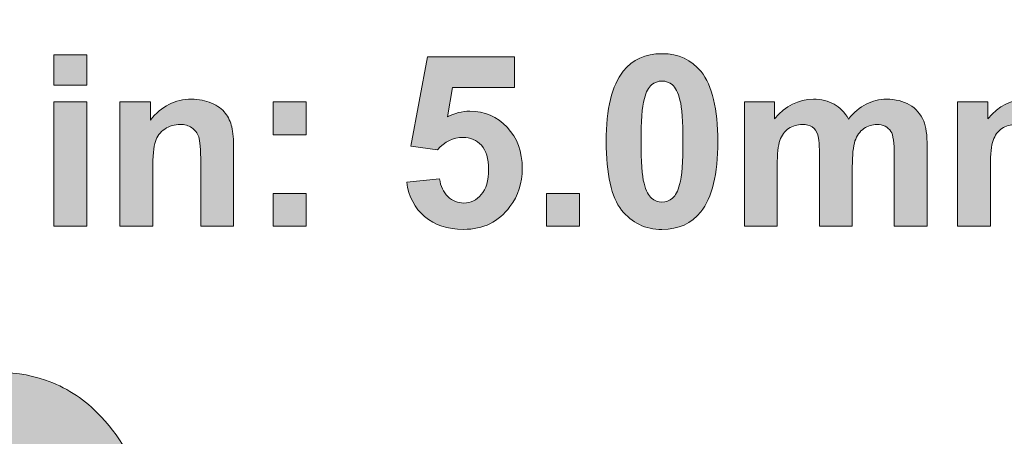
# Model space of a CAD drawing. Header units: millimetres. Extents: x 4 to 594, y -297 to -6.
# Tile 100 of 134: x 476.51 to 493.89, y -205.47 to -198.11. Entities that reach past the tile are written whole.
import ezdxf

# ---------------------------------------------------------------- set-up
doc = ezdxf.new("R2010")
doc.units = ezdxf.units.MM
doc.header["$MEASUREMENT"] = 0
doc.layers.add('Layer 1', color=7, linetype='Continuous', lineweight=0)

# ---------------------------------------------------------------- blocks, each defined once
blk = doc.blocks.new('Block_7')
at = {"layer": 'Layer 1', "true_color": 0x0d0a10, "transparency": 33554687}
h = blk.add_hatch(color=188, dxfattribs=at)
edge = h.paths.add_edge_path()
edge.add_spline(control_points=[(470.81, -208.4), (470.852, -208.38), (472.008, -208.176), (472.093, -208.16), (472.512, -208.078), (472.97, -208.008), (473.389, -207.922), (473.389, -207.922), (474.684, -207.685), (474.684, -207.685), (474.936, -207.641), (475.288, -207.52), (475.48, -207.91), (475.585, -208.125), (475.561, -208.377), (475.471, -208.59), (475.435, -208.678), (475.402, -208.73), (475.351, -208.804), (475.328, -208.838), (475.319, -208.84), (475.296, -208.868), (475.223, -208.955), (475.148, -209.008), (475.044, -209.059), (474.933, -209.114), (474.82, -209.125), (474.666, -209.135), (474.666, -209.135), (473.038, -209.3), (473.038, -209.3), (472.846, -209.324), (472.392, -209.355), (472.228, -209.386), (471.552, -209.511), (471.156, -210.332), (471.156, -211.014), (471.156, -211.282), (471.211, -211.496), (471.281, -211.698), (471.347, -211.888), (471.475, -212.059), (471.577, -212.213), (471.577, -212.213), (472.378, -213.431), (472.378, -213.431), (472.435, -213.516), (472.484, -213.592), (472.54, -213.679), (472.54, -213.679), (474.067, -215.997), (474.067, -215.997), (474.112, -216.066), (474.105, -216.056), (474.191, -216.079), (474.401, -216.136), (474.607, -216.197), (474.821, -216.259), (474.821, -216.259), (477.813, -217.111), (477.813, -217.111), (477.862, -217.123), (477.934, -217.141), (477.971, -217.159), (477.958, -217.112), (477.775, -216.888), (477.734, -216.833), (477.734, -216.833), (476.28, -214.908), (476.28, -214.908), (476.195, -214.794), (476.118, -214.696), (476.033, -214.582), (476.033, -214.582), (474.578, -212.657), (474.578, -212.657), (474.496, -212.548), (474.419, -212.449), (474.336, -212.338), (474.293, -212.28), (474.258, -212.234), (474.215, -212.177), (474.187, -212.139), (474.104, -212.045), (474.093, -212.007), (474.356, -212.007), (474.597, -212.04), (474.882, -212.04), (475.349, -212.04), (475.869, -211.876), (476.21, -211.705), (476.47, -211.575), (476.78, -211.393), (477.001, -211.2), (477.034, -211.171), (477.065, -211.143), (477.1, -211.116), (477.1, -211.116), (477.293, -210.941), (477.293, -210.941), (477.607, -210.627), (477.79, -210.398), (478.033, -210.018), (478.103, -209.909), (478.254, -209.639), (478.296, -209.536), (478.376, -209.339), (478.419, -209.274), (478.512, -209.017), (478.8, -208.219), (478.89, -207.319), (478.679, -206.471), (478.539, -205.908), (478.276, -205.45), (477.871, -205.044), (477.613, -204.787), (477.316, -204.594), (476.962, -204.473), (476.366, -204.27), (475.701, -204.3), (475.086, -204.522), (475.086, -204.522), (474.533, -204.714), (474.533, -204.714), (474.354, -204.786), (474.168, -204.833), (473.989, -204.904), (473.772, -204.99), (473.411, -205.098), (473.163, -205.191), (473.081, -205.222), (472.661, -205.348), (472.629, -205.391), (472.629, -205.391), (472.56, -205.506), (472.56, -205.506), (472.4, -205.747), (472.085, -206.28), (471.926, -206.546), (471.74, -206.858), (471.553, -207.154), (471.366, -207.465), (471.366, -207.465), (470.876, -208.271), (470.876, -208.271), (470.853, -208.31), (470.814, -208.352), (470.81, -208.4)], knot_values=[0, 0, 0, 0, 1, 1, 1, 2, 2, 2, 3, 3, 3, 4, 4, 4, 5, 5, 5, 6, 6, 6, 7, 7, 7, 8, 8, 8, 9, 9, 9, 10, 10, 10, 11, 11, 11, 12, 12, 12, 13, 13, 13, 14, 14, 14, 15, 15, 15, 16, 16, 16, 17, 17, 17, 18, 18, 18, 19, 19, 19, 20, 20, 20, 21, 21, 21, 22, 22, 22, 23, 23, 23, 24, 24, 24, 25, 25, 25, 26, 26, 26, 27, 27, 27, 28, 28, 28, 29, 29, 29, 30, 30, 30, 31, 31, 31, 32, 32, 32, 33, 33, 33, 34, 34, 34, 35, 35, 35, 36, 36, 36, 37, 37, 37, 38, 38, 38, 39, 39, 39, 40, 40, 40, 41, 41, 41, 42, 42, 42, 43, 43, 43, 44, 44, 44, 45, 45, 45, 46, 46, 46, 47, 47, 47, 48, 48, 48, 49, 49, 49, 49], degree=3, periodic=0)
at = {"layer": 'Layer 1'}
blk.add_open_spline([(470.81, -208.4), (470.852, -208.38), (472.008, -208.176), (472.093, -208.16), (472.512, -208.078), (472.97, -208.008), (473.389, -207.922), (473.389, -207.922), (474.684, -207.685), (474.684, -207.685), (474.936, -207.641), (475.288, -207.52), (475.48, -207.91), (475.585, -208.125), (475.561, -208.377), (475.471, -208.59), (475.435, -208.678), (475.402, -208.73), (475.351, -208.804), (475.328, -208.838), (475.319, -208.84), (475.296, -208.868), (475.223, -208.955), (475.148, -209.008), (475.044, -209.059), (474.933, -209.114), (474.82, -209.125), (474.666, -209.135), (474.666, -209.135), (473.038, -209.3), (473.038, -209.3), (472.846, -209.324), (472.392, -209.355), (472.228, -209.386), (471.552, -209.511), (471.156, -210.332), (471.156, -211.014), (471.156, -211.282), (471.211, -211.496), (471.281, -211.698), (471.347, -211.888), (471.475, -212.059), (471.577, -212.213), (471.577, -212.213), (472.378, -213.431), (472.378, -213.431), (472.435, -213.516), (472.484, -213.592), (472.54, -213.679), (472.54, -213.679), (474.067, -215.997), (474.067, -215.997), (474.112, -216.066), (474.105, -216.056), (474.191, -216.079), (474.401, -216.136), (474.607, -216.197), (474.821, -216.259), (474.821, -216.259), (477.813, -217.111), (477.813, -217.111), (477.862, -217.123), (477.934, -217.141), (477.971, -217.159), (477.958, -217.112), (477.775, -216.888), (477.734, -216.833), (477.734, -216.833), (476.28, -214.908), (476.28, -214.908), (476.195, -214.794), (476.118, -214.696), (476.033, -214.582), (476.033, -214.582), (474.578, -212.657), (474.578, -212.657), (474.496, -212.548), (474.419, -212.449), (474.336, -212.338), (474.293, -212.28), (474.258, -212.234), (474.215, -212.177), (474.187, -212.139), (474.104, -212.045), (474.093, -212.007), (474.356, -212.007), (474.597, -212.04), (474.882, -212.04), (475.349, -212.04), (475.869, -211.876), (476.21, -211.705), (476.47, -211.575), (476.78, -211.393), (477.001, -211.2), (477.034, -211.171), (477.065, -211.143), (477.1, -211.116), (477.1, -211.116), (477.293, -210.941), (477.293, -210.941), (477.607, -210.627), (477.79, -210.398), (478.033, -210.018), (478.103, -209.909), (478.254, -209.639), (478.296, -209.536), (478.376, -209.339), (478.419, -209.274), (478.512, -209.017), (478.8, -208.219), (478.89, -207.319), (478.679, -206.471), (478.539, -205.908), (478.276, -205.45), (477.871, -205.044), (477.613, -204.787), (477.316, -204.594), (476.962, -204.473), (476.366, -204.27), (475.701, -204.3), (475.086, -204.522), (475.086, -204.522), (474.533, -204.714), (474.533, -204.714), (474.354, -204.786), (474.168, -204.833), (473.989, -204.904), (473.772, -204.99), (473.411, -205.098), (473.163, -205.191), (473.081, -205.222), (472.661, -205.348), (472.629, -205.391), (472.629, -205.391), (472.56, -205.506), (472.56, -205.506), (472.4, -205.747), (472.085, -206.28), (471.926, -206.546), (471.74, -206.858), (471.553, -207.154), (471.366, -207.465), (471.366, -207.465), (470.876, -208.271), (470.876, -208.271), (470.853, -208.31), (470.814, -208.352), (470.81, -208.4)], degree=3, knots=[0, 0, 0, 0, 1, 1, 1, 2, 2, 2, 3, 3, 3, 4, 4, 4, 5, 5, 5, 6, 6, 6, 7, 7, 7, 8, 8, 8, 9, 9, 9, 10, 10, 10, 11, 11, 11, 12, 12, 12, 13, 13, 13, 14, 14, 14, 15, 15, 15, 16, 16, 16, 17, 17, 17, 18, 18, 18, 19, 19, 19, 20, 20, 20, 21, 21, 21, 22, 22, 22, 23, 23, 23, 24, 24, 24, 25, 25, 25, 26, 26, 26, 27, 27, 27, 28, 28, 28, 29, 29, 29, 30, 30, 30, 31, 31, 31, 32, 32, 32, 33, 33, 33, 34, 34, 34, 35, 35, 35, 36, 36, 36, 37, 37, 37, 38, 38, 38, 39, 39, 39, 40, 40, 40, 41, 41, 41, 42, 42, 42, 43, 43, 43, 44, 44, 44, 45, 45, 45, 46, 46, 46, 47, 47, 47, 48, 48, 48, 49, 49, 49, 49], dxfattribs=at)
blk = doc.blocks.new('Block_6')
at = {"layer": 'Layer 1'}
blk.add_blockref('Block_7', (0, 0), dxfattribs=at)
blk = doc.blocks.new('Block_5')
at = {"layer": 'Layer 1', "true_color": 0x2c2a29, "transparency": 33554687}
h = blk.add_hatch(color=250, dxfattribs=at)
edge = h.paths.add_edge_path()
edge.add_spline(control_points=[(477.11, -201.757), (477.11, -201.757), (477.11, -199.56), (477.11, -199.56), (477.11, -199.56), (477.69, -199.56), (477.69, -199.56), (477.69, -199.56), (477.69, -201.757), (477.69, -201.757), (477.69, -201.757), (477.11, -201.757), (477.11, -201.757)], knot_values=[0, 0, 0, 0, 1, 1, 1, 2, 2, 2, 3, 3, 3, 4, 4, 4, 4], degree=3, periodic=0)
edge = h.paths.add_edge_path()
edge.add_spline(control_points=[(477.11, -199.264), (477.11, -199.264), (477.11, -198.726), (477.11, -198.726), (477.11, -198.726), (477.69, -198.726), (477.69, -198.726), (477.69, -198.726), (477.69, -199.264), (477.69, -199.264), (477.69, -199.264), (477.11, -199.264), (477.11, -199.264), (477.11, -199.264), (477.11, -199.264), (477.11, -199.264)], knot_values=[0, 0, 0, 0, 1, 1, 1, 2, 2, 2, 3, 3, 3, 4, 4, 4, 5, 5, 5, 5], degree=3, periodic=0)
h = blk.add_hatch(color=250, dxfattribs=at)
edge = h.paths.add_edge_path()
edge.add_spline(control_points=[(483.339, -200.979), (483.339, -200.979), (483.919, -200.919), (483.919, -200.919), (483.936, -201.05), (483.985, -201.155), (484.066, -201.231), (484.148, -201.308), (484.241, -201.346), (484.348, -201.346), (484.469, -201.346), (484.572, -201.297), (484.656, -201.198), (484.74, -201.098), (484.783, -200.948), (484.783, -200.749), (484.783, -200.561), (484.741, -200.421), (484.657, -200.327), (484.574, -200.233), (484.465, -200.186), (484.331, -200.186), (484.164, -200.186), (484.014, -200.26), (483.881, -200.407), (483.881, -200.407), (483.411, -200.339), (483.411, -200.339), (483.411, -200.339), (483.707, -198.764), (483.707, -198.764), (483.707, -198.764), (485.244, -198.764), (485.244, -198.764), (485.244, -198.764), (485.244, -199.306), (485.244, -199.306), (485.244, -199.306), (484.148, -199.306), (484.148, -199.306), (484.148, -199.306), (484.057, -199.822), (484.057, -199.822), (484.186, -199.758), (484.318, -199.725), (484.454, -199.725), (484.712, -199.725), (484.931, -199.819), (485.11, -200.007), (485.29, -200.195), (485.379, -200.439), (485.379, -200.74), (485.379, -200.99), (485.307, -201.213), (485.162, -201.41), (484.965, -201.678), (484.691, -201.812), (484.341, -201.812), (484.061, -201.812), (483.832, -201.737), (483.656, -201.586), (483.479, -201.435), (483.374, -201.234), (483.339, -200.979)], knot_values=[0, 0, 0, 0, 1, 1, 1, 2, 2, 2, 3, 3, 3, 4, 4, 4, 5, 5, 5, 6, 6, 6, 7, 7, 7, 8, 8, 8, 9, 9, 9, 10, 10, 10, 11, 11, 11, 12, 12, 12, 13, 13, 13, 14, 14, 14, 15, 15, 15, 16, 16, 16, 17, 17, 17, 18, 18, 18, 19, 19, 19, 20, 20, 20, 21, 21, 21, 21], degree=3, periodic=0)
h = blk.add_hatch(color=250, dxfattribs=at)
edge = h.paths.add_edge_path()
edge.add_spline(control_points=[(487.845, -199.192), (487.776, -199.192), (487.714, -199.214), (487.661, -199.259), (487.606, -199.304), (487.564, -199.384), (487.534, -199.501), (487.495, -199.651), (487.475, -199.905), (487.475, -200.261), (487.475, -200.618), (487.493, -200.863), (487.528, -200.996), (487.563, -201.13), (487.608, -201.219), (487.661, -201.263), (487.715, -201.308), (487.776, -201.329), (487.845, -201.329), (487.915, -201.329), (487.977, -201.307), (488.031, -201.262), (488.085, -201.217), (488.127, -201.137), (488.157, -201.02), (488.196, -200.872), (488.216, -200.618), (488.216, -200.261), (488.216, -199.905), (488.198, -199.66), (488.163, -199.527), (488.128, -199.393), (488.083, -199.304), (488.03, -199.259), (487.976, -199.214), (487.915, -199.192), (487.845, -199.192)], knot_values=[0, 0, 0, 0, 1, 1, 1, 2, 2, 2, 3, 3, 3, 4, 4, 4, 5, 5, 5, 6, 6, 6, 7, 7, 7, 8, 8, 8, 9, 9, 9, 10, 10, 10, 11, 11, 11, 12, 12, 12, 12], degree=3, periodic=0)
edge = h.paths.add_edge_path()
edge.add_spline(control_points=[(487.845, -198.709), (488.139, -198.709), (488.368, -198.814), (488.534, -199.024), (488.731, -199.273), (488.83, -199.686), (488.83, -200.261), (488.83, -200.836), (488.73, -201.25), (488.532, -201.501), (488.367, -201.708), (488.139, -201.812), (487.845, -201.812), (487.55, -201.812), (487.313, -201.698), (487.132, -201.471), (486.951, -201.244), (486.861, -200.838), (486.861, -200.256), (486.861, -199.683), (486.961, -199.271), (487.159, -199.02), (487.323, -198.813), (487.552, -198.709), (487.845, -198.709), (487.845, -198.709), (487.845, -198.709), (487.845, -198.709)], knot_values=[0, 0, 0, 0, 1, 1, 1, 2, 2, 2, 3, 3, 3, 4, 4, 4, 5, 5, 5, 6, 6, 6, 7, 7, 7, 8, 8, 8, 9, 9, 9, 9], degree=3, periodic=0)
h = blk.add_hatch(color=250, dxfattribs=at)
edge = h.paths.add_edge_path()
edge.add_spline(control_points=[(480.284, -201.757), (480.284, -201.757), (479.704, -201.757), (479.704, -201.757), (479.704, -201.757), (479.704, -200.637), (479.704, -200.637), (479.704, -200.4), (479.691, -200.247), (479.667, -200.178), (479.641, -200.108), (479.601, -200.055), (479.545, -200.016), (479.488, -199.977), (479.42, -199.958), (479.341, -199.958), (479.24, -199.958), (479.149, -199.985), (479.068, -200.04), (478.987, -200.095), (478.932, -200.169), (478.902, -200.259), (478.872, -200.35), (478.857, -200.518), (478.857, -200.764), (478.857, -200.764), (478.857, -201.757), (478.857, -201.757), (478.857, -201.757), (478.277, -201.757), (478.277, -201.757), (478.277, -201.757), (478.277, -199.56), (478.277, -199.56), (478.277, -199.56), (478.815, -199.56), (478.815, -199.56), (478.815, -199.56), (478.815, -199.882), (478.815, -199.882), (479.008, -199.636), (479.25, -199.513), (479.542, -199.513), (479.671, -199.513), (479.789, -199.537), (479.895, -199.583), (480.002, -199.629), (480.083, -199.688), (480.137, -199.759), (480.192, -199.831), (480.23, -199.912), (480.252, -200.003), (480.273, -200.094), (480.284, -200.224), (480.284, -200.393), (480.284, -200.393), (480.284, -201.757), (480.284, -201.757)], knot_values=[0, 0, 0, 0, 1, 1, 1, 2, 2, 2, 3, 3, 3, 4, 4, 4, 5, 5, 5, 6, 6, 6, 7, 7, 7, 8, 8, 8, 9, 9, 9, 10, 10, 10, 11, 11, 11, 12, 12, 12, 13, 13, 13, 14, 14, 14, 15, 15, 15, 16, 16, 16, 17, 17, 17, 18, 18, 18, 19, 19, 19, 19], degree=3, periodic=0)
h = blk.add_hatch(color=250, dxfattribs=at)
edge = h.paths.add_edge_path()
edge.add_spline(control_points=[(489.3, -199.56), (489.3, -199.56), (489.834, -199.56), (489.834, -199.56), (489.834, -199.56), (489.834, -199.86), (489.834, -199.86), (490.025, -199.629), (490.253, -199.513), (490.517, -199.513), (490.658, -199.513), (490.78, -199.542), (490.883, -199.6), (490.986, -199.658), (491.071, -199.746), (491.137, -199.863), (491.233, -199.746), (491.338, -199.658), (491.449, -199.6), (491.561, -199.542), (491.68, -199.513), (491.807, -199.513), (491.968, -199.513), (492.104, -199.546), (492.216, -199.611), (492.328, -199.677), (492.411, -199.773), (492.466, -199.9), (492.506, -199.993), (492.526, -200.145), (492.526, -200.354), (492.526, -200.354), (492.526, -201.757), (492.526, -201.757), (492.526, -201.757), (491.946, -201.757), (491.946, -201.757), (491.946, -201.757), (491.946, -200.503), (491.946, -200.503), (491.946, -200.285), (491.926, -200.145), (491.886, -200.082), (491.832, -200), (491.749, -199.958), (491.638, -199.958), (491.557, -199.958), (491.48, -199.983), (491.408, -200.032), (491.336, -200.082), (491.284, -200.155), (491.252, -200.25), (491.221, -200.346), (491.205, -200.497), (491.205, -200.704), (491.205, -200.704), (491.205, -201.757), (491.205, -201.757), (491.205, -201.757), (490.625, -201.757), (490.625, -201.757), (490.625, -201.757), (490.625, -200.555), (490.625, -200.555), (490.625, -200.342), (490.615, -200.203), (490.594, -200.142), (490.574, -200.08), (490.542, -200.033), (490.498, -200.003), (490.455, -199.973), (490.396, -199.958), (490.322, -199.958), (490.232, -199.958), (490.152, -199.982), (490.081, -200.03), (490.009, -200.079), (489.958, -200.148), (489.927, -200.239), (489.896, -200.33), (489.88, -200.481), (489.88, -200.691), (489.88, -200.691), (489.88, -201.757), (489.88, -201.757), (489.88, -201.757), (489.3, -201.757), (489.3, -201.757), (489.3, -201.757), (489.3, -199.56), (489.3, -199.56)], knot_values=[0, 0, 0, 0, 1, 1, 1, 2, 2, 2, 3, 3, 3, 4, 4, 4, 5, 5, 5, 6, 6, 6, 7, 7, 7, 8, 8, 8, 9, 9, 9, 10, 10, 10, 11, 11, 11, 12, 12, 12, 13, 13, 13, 14, 14, 14, 15, 15, 15, 16, 16, 16, 17, 17, 17, 18, 18, 18, 19, 19, 19, 20, 20, 20, 21, 21, 21, 22, 22, 22, 23, 23, 23, 24, 24, 24, 25, 25, 25, 26, 26, 26, 27, 27, 27, 28, 28, 28, 29, 29, 29, 30, 30, 30, 30], degree=3, periodic=0)
h = blk.add_hatch(color=250, dxfattribs=at)
edge = h.paths.add_edge_path()
edge.add_spline(control_points=[(493.064, -199.56), (493.064, -199.56), (493.598, -199.56), (493.598, -199.56), (493.598, -199.56), (493.598, -199.86), (493.598, -199.86), (493.789, -199.629), (494.017, -199.513), (494.281, -199.513), (494.422, -199.513), (494.544, -199.542), (494.647, -199.6), (494.751, -199.658), (494.835, -199.746), (494.901, -199.863), (494.998, -199.746), (495.102, -199.658), (495.213, -199.6), (495.325, -199.542), (495.444, -199.513), (495.571, -199.513), (495.732, -199.513), (495.868, -199.546), (495.98, -199.611), (496.092, -199.677), (496.175, -199.773), (496.23, -199.9), (496.27, -199.993), (496.29, -200.145), (496.29, -200.354), (496.29, -200.354), (496.29, -201.757), (496.29, -201.757), (496.29, -201.757), (495.71, -201.757), (495.71, -201.757), (495.71, -201.757), (495.71, -200.503), (495.71, -200.503), (495.71, -200.285), (495.69, -200.145), (495.65, -200.082), (495.597, -200), (495.513, -199.958), (495.402, -199.958), (495.321, -199.958), (495.244, -199.983), (495.172, -200.032), (495.101, -200.082), (495.048, -200.155), (495.017, -200.25), (494.985, -200.346), (494.969, -200.497), (494.969, -200.704), (494.969, -200.704), (494.969, -201.757), (494.969, -201.757), (494.969, -201.757), (494.389, -201.757), (494.389, -201.757), (494.389, -201.757), (494.389, -200.555), (494.389, -200.555), (494.389, -200.342), (494.379, -200.203), (494.358, -200.142), (494.338, -200.08), (494.306, -200.033), (494.262, -200.003), (494.219, -199.973), (494.16, -199.958), (494.086, -199.958), (493.996, -199.958), (493.916, -199.982), (493.845, -200.03), (493.773, -200.079), (493.722, -200.148), (493.691, -200.239), (493.66, -200.33), (493.644, -200.481), (493.644, -200.691), (493.644, -200.691), (493.644, -201.757), (493.644, -201.757), (493.644, -201.757), (493.064, -201.757), (493.064, -201.757), (493.064, -201.757), (493.064, -199.56), (493.064, -199.56)], knot_values=[0, 0, 0, 0, 1, 1, 1, 2, 2, 2, 3, 3, 3, 4, 4, 4, 5, 5, 5, 6, 6, 6, 7, 7, 7, 8, 8, 8, 9, 9, 9, 10, 10, 10, 11, 11, 11, 12, 12, 12, 13, 13, 13, 14, 14, 14, 15, 15, 15, 16, 16, 16, 17, 17, 17, 18, 18, 18, 19, 19, 19, 20, 20, 20, 21, 21, 21, 22, 22, 22, 23, 23, 23, 24, 24, 24, 25, 25, 25, 26, 26, 26, 27, 27, 27, 28, 28, 28, 29, 29, 29, 30, 30, 30, 30], degree=3, periodic=0)
h = blk.add_hatch(color=250, dxfattribs=at)
edge = h.paths.add_edge_path()
edge.add_spline(control_points=[(480.982, -201.757), (480.982, -201.757), (480.982, -201.177), (480.982, -201.177), (480.982, -201.177), (481.562, -201.177), (481.562, -201.177), (481.562, -201.177), (481.562, -201.757), (481.562, -201.757), (481.562, -201.757), (480.982, -201.757), (480.982, -201.757)], knot_values=[0, 0, 0, 0, 1, 1, 1, 2, 2, 2, 3, 3, 3, 4, 4, 4, 4], degree=3, periodic=0)
edge = h.paths.add_edge_path()
edge.add_spline(control_points=[(480.982, -200.14), (480.982, -200.14), (480.982, -199.56), (480.982, -199.56), (480.982, -199.56), (481.562, -199.56), (481.562, -199.56), (481.562, -199.56), (481.562, -200.14), (481.562, -200.14), (481.562, -200.14), (480.982, -200.14), (480.982, -200.14), (480.982, -200.14), (480.982, -200.14), (480.982, -200.14)], knot_values=[0, 0, 0, 0, 1, 1, 1, 2, 2, 2, 3, 3, 3, 4, 4, 4, 5, 5, 5, 5], degree=3, periodic=0)
blk.add_hatch(color=250, dxfattribs=at).paths.add_polyline_path([(485.808, -201.757), (485.808, -201.177), (486.388, -201.177), (486.388, -201.757)])
at = {"layer": 'Layer 1'}
blk.add_lwpolyline([(485.808, -201.757), (485.808, -201.177), (486.388, -201.177), (486.388, -201.757)], close=True, dxfattribs=at)
for points, knots in [([(477.11, -199.264), (477.11, -199.264), (477.11, -198.726), (477.11, -198.726), (477.11, -198.726), (477.69, -198.726), (477.69, -198.726), (477.69, -198.726), (477.69, -199.264), (477.69, -199.264), (477.69, -199.264), (477.11, -199.264), (477.11, -199.264), (477.11, -199.264), (477.11, -199.264), (477.11, -199.264)], [0, 0, 0, 0, 1, 1, 1, 2, 2, 2, 3, 3, 3, 4, 4, 4, 5, 5, 5, 5]), ([(483.339, -200.979), (483.339, -200.979), (483.919, -200.919), (483.919, -200.919), (483.936, -201.05), (483.985, -201.155), (484.066, -201.231), (484.148, -201.308), (484.241, -201.346), (484.348, -201.346), (484.469, -201.346), (484.572, -201.297), (484.656, -201.198), (484.74, -201.098), (484.783, -200.948), (484.783, -200.749), (484.783, -200.561), (484.741, -200.421), (484.657, -200.327), (484.574, -200.233), (484.465, -200.186), (484.331, -200.186), (484.164, -200.186), (484.014, -200.26), (483.881, -200.407), (483.881, -200.407), (483.411, -200.339), (483.411, -200.339), (483.411, -200.339), (483.707, -198.764), (483.707, -198.764), (483.707, -198.764), (485.244, -198.764), (485.244, -198.764), (485.244, -198.764), (485.244, -199.306), (485.244, -199.306), (485.244, -199.306), (484.148, -199.306), (484.148, -199.306), (484.148, -199.306), (484.057, -199.822), (484.057, -199.822), (484.186, -199.758), (484.318, -199.725), (484.454, -199.725), (484.712, -199.725), (484.931, -199.819), (485.11, -200.007), (485.29, -200.195), (485.379, -200.439), (485.379, -200.74), (485.379, -200.99), (485.307, -201.213), (485.162, -201.41), (484.965, -201.678), (484.691, -201.812), (484.341, -201.812), (484.061, -201.812), (483.832, -201.737), (483.656, -201.586), (483.479, -201.435), (483.374, -201.234), (483.339, -200.979)], [0, 0, 0, 0, 1, 1, 1, 2, 2, 2, 3, 3, 3, 4, 4, 4, 5, 5, 5, 6, 6, 6, 7, 7, 7, 8, 8, 8, 9, 9, 9, 10, 10, 10, 11, 11, 11, 12, 12, 12, 13, 13, 13, 14, 14, 14, 15, 15, 15, 16, 16, 16, 17, 17, 17, 18, 18, 18, 19, 19, 19, 20, 20, 20, 21, 21, 21, 21]), ([(487.845, -198.709), (488.139, -198.709), (488.368, -198.814), (488.534, -199.024), (488.731, -199.273), (488.83, -199.686), (488.83, -200.261), (488.83, -200.836), (488.73, -201.25), (488.532, -201.501), (488.367, -201.708), (488.139, -201.812), (487.845, -201.812), (487.55, -201.812), (487.313, -201.698), (487.132, -201.471), (486.951, -201.244), (486.861, -200.838), (486.861, -200.256), (486.861, -199.683), (486.961, -199.271), (487.159, -199.02), (487.323, -198.813), (487.552, -198.709), (487.845, -198.709), (487.845, -198.709), (487.845, -198.709), (487.845, -198.709)], [0, 0, 0, 0, 1, 1, 1, 2, 2, 2, 3, 3, 3, 4, 4, 4, 5, 5, 5, 6, 6, 6, 7, 7, 7, 8, 8, 8, 9, 9, 9, 9]), ([(487.845, -199.192), (487.776, -199.192), (487.714, -199.214), (487.661, -199.259), (487.606, -199.304), (487.564, -199.384), (487.534, -199.501), (487.495, -199.651), (487.475, -199.905), (487.475, -200.261), (487.475, -200.618), (487.493, -200.863), (487.528, -200.996), (487.563, -201.13), (487.608, -201.219), (487.661, -201.263), (487.715, -201.308), (487.776, -201.329), (487.845, -201.329), (487.915, -201.329), (487.977, -201.307), (488.031, -201.262), (488.085, -201.217), (488.127, -201.137), (488.157, -201.02), (488.196, -200.872), (488.216, -200.618), (488.216, -200.261), (488.216, -199.905), (488.198, -199.66), (488.163, -199.527), (488.128, -199.393), (488.083, -199.304), (488.03, -199.259), (487.976, -199.214), (487.915, -199.192), (487.845, -199.192)], [0, 0, 0, 0, 1, 1, 1, 2, 2, 2, 3, 3, 3, 4, 4, 4, 5, 5, 5, 6, 6, 6, 7, 7, 7, 8, 8, 8, 9, 9, 9, 10, 10, 10, 11, 11, 11, 12, 12, 12, 12]), ([(480.284, -201.757), (480.284, -201.757), (479.704, -201.757), (479.704, -201.757), (479.704, -201.757), (479.704, -200.637), (479.704, -200.637), (479.704, -200.4), (479.691, -200.247), (479.667, -200.178), (479.641, -200.108), (479.601, -200.055), (479.545, -200.016), (479.488, -199.977), (479.42, -199.958), (479.341, -199.958), (479.24, -199.958), (479.149, -199.985), (479.068, -200.04), (478.987, -200.095), (478.932, -200.169), (478.902, -200.259), (478.872, -200.35), (478.857, -200.518), (478.857, -200.764), (478.857, -200.764), (478.857, -201.757), (478.857, -201.757), (478.857, -201.757), (478.277, -201.757), (478.277, -201.757), (478.277, -201.757), (478.277, -199.56), (478.277, -199.56), (478.277, -199.56), (478.815, -199.56), (478.815, -199.56), (478.815, -199.56), (478.815, -199.882), (478.815, -199.882), (479.008, -199.636), (479.25, -199.513), (479.542, -199.513), (479.671, -199.513), (479.789, -199.537), (479.895, -199.583), (480.002, -199.629), (480.083, -199.688), (480.137, -199.759), (480.192, -199.831), (480.23, -199.912), (480.252, -200.003), (480.273, -200.094), (480.284, -200.224), (480.284, -200.393), (480.284, -200.393), (480.284, -201.757), (480.284, -201.757)], [0, 0, 0, 0, 1, 1, 1, 2, 2, 2, 3, 3, 3, 4, 4, 4, 5, 5, 5, 6, 6, 6, 7, 7, 7, 8, 8, 8, 9, 9, 9, 10, 10, 10, 11, 11, 11, 12, 12, 12, 13, 13, 13, 14, 14, 14, 15, 15, 15, 16, 16, 16, 17, 17, 17, 18, 18, 18, 19, 19, 19, 19]), ([(489.3, -199.56), (489.3, -199.56), (489.834, -199.56), (489.834, -199.56), (489.834, -199.56), (489.834, -199.86), (489.834, -199.86), (490.025, -199.629), (490.253, -199.513), (490.517, -199.513), (490.658, -199.513), (490.78, -199.542), (490.883, -199.6), (490.986, -199.658), (491.071, -199.746), (491.137, -199.863), (491.233, -199.746), (491.338, -199.658), (491.449, -199.6), (491.561, -199.542), (491.68, -199.513), (491.807, -199.513), (491.968, -199.513), (492.104, -199.546), (492.216, -199.611), (492.328, -199.677), (492.411, -199.773), (492.466, -199.9), (492.506, -199.993), (492.526, -200.145), (492.526, -200.354), (492.526, -200.354), (492.526, -201.757), (492.526, -201.757), (492.526, -201.757), (491.946, -201.757), (491.946, -201.757), (491.946, -201.757), (491.946, -200.503), (491.946, -200.503), (491.946, -200.285), (491.926, -200.145), (491.886, -200.082), (491.832, -200), (491.749, -199.958), (491.638, -199.958), (491.557, -199.958), (491.48, -199.983), (491.408, -200.032), (491.336, -200.082), (491.284, -200.155), (491.252, -200.25), (491.221, -200.346), (491.205, -200.497), (491.205, -200.704), (491.205, -200.704), (491.205, -201.757), (491.205, -201.757), (491.205, -201.757), (490.625, -201.757), (490.625, -201.757), (490.625, -201.757), (490.625, -200.555), (490.625, -200.555), (490.625, -200.342), (490.615, -200.203), (490.594, -200.142), (490.574, -200.08), (490.542, -200.033), (490.498, -200.003), (490.455, -199.973), (490.396, -199.958), (490.322, -199.958), (490.232, -199.958), (490.152, -199.982), (490.081, -200.03), (490.009, -200.079), (489.958, -200.148), (489.927, -200.239), (489.896, -200.33), (489.88, -200.481), (489.88, -200.691), (489.88, -200.691), (489.88, -201.757), (489.88, -201.757), (489.88, -201.757), (489.3, -201.757), (489.3, -201.757), (489.3, -201.757), (489.3, -199.56), (489.3, -199.56)], [0, 0, 0, 0, 1, 1, 1, 2, 2, 2, 3, 3, 3, 4, 4, 4, 5, 5, 5, 6, 6, 6, 7, 7, 7, 8, 8, 8, 9, 9, 9, 10, 10, 10, 11, 11, 11, 12, 12, 12, 13, 13, 13, 14, 14, 14, 15, 15, 15, 16, 16, 16, 17, 17, 17, 18, 18, 18, 19, 19, 19, 20, 20, 20, 21, 21, 21, 22, 22, 22, 23, 23, 23, 24, 24, 24, 25, 25, 25, 26, 26, 26, 27, 27, 27, 28, 28, 28, 29, 29, 29, 30, 30, 30, 30]), ([(493.064, -199.56), (493.064, -199.56), (493.598, -199.56), (493.598, -199.56), (493.598, -199.56), (493.598, -199.86), (493.598, -199.86), (493.789, -199.629), (494.017, -199.513), (494.281, -199.513), (494.422, -199.513), (494.544, -199.542), (494.647, -199.6), (494.751, -199.658), (494.835, -199.746), (494.901, -199.863), (494.998, -199.746), (495.102, -199.658), (495.213, -199.6), (495.325, -199.542), (495.444, -199.513), (495.571, -199.513), (495.732, -199.513), (495.868, -199.546), (495.98, -199.611), (496.092, -199.677), (496.175, -199.773), (496.23, -199.9), (496.27, -199.993), (496.29, -200.145), (496.29, -200.354), (496.29, -200.354), (496.29, -201.757), (496.29, -201.757), (496.29, -201.757), (495.71, -201.757), (495.71, -201.757), (495.71, -201.757), (495.71, -200.503), (495.71, -200.503), (495.71, -200.285), (495.69, -200.145), (495.65, -200.082), (495.597, -200), (495.513, -199.958), (495.402, -199.958), (495.321, -199.958), (495.244, -199.983), (495.172, -200.032), (495.101, -200.082), (495.048, -200.155), (495.017, -200.25), (494.985, -200.346), (494.969, -200.497), (494.969, -200.704), (494.969, -200.704), (494.969, -201.757), (494.969, -201.757), (494.969, -201.757), (494.389, -201.757), (494.389, -201.757), (494.389, -201.757), (494.389, -200.555), (494.389, -200.555), (494.389, -200.342), (494.379, -200.203), (494.358, -200.142), (494.338, -200.08), (494.306, -200.033), (494.262, -200.003), (494.219, -199.973), (494.16, -199.958), (494.086, -199.958), (493.996, -199.958), (493.916, -199.982), (493.845, -200.03), (493.773, -200.079), (493.722, -200.148), (493.691, -200.239), (493.66, -200.33), (493.644, -200.481), (493.644, -200.691), (493.644, -200.691), (493.644, -201.757), (493.644, -201.757), (493.644, -201.757), (493.064, -201.757), (493.064, -201.757), (493.064, -201.757), (493.064, -199.56), (493.064, -199.56)], [0, 0, 0, 0, 1, 1, 1, 2, 2, 2, 3, 3, 3, 4, 4, 4, 5, 5, 5, 6, 6, 6, 7, 7, 7, 8, 8, 8, 9, 9, 9, 10, 10, 10, 11, 11, 11, 12, 12, 12, 13, 13, 13, 14, 14, 14, 15, 15, 15, 16, 16, 16, 17, 17, 17, 18, 18, 18, 19, 19, 19, 20, 20, 20, 21, 21, 21, 22, 22, 22, 23, 23, 23, 24, 24, 24, 25, 25, 25, 26, 26, 26, 27, 27, 27, 28, 28, 28, 29, 29, 29, 30, 30, 30, 30]), ([(477.11, -201.757), (477.11, -201.757), (477.11, -199.56), (477.11, -199.56), (477.11, -199.56), (477.69, -199.56), (477.69, -199.56), (477.69, -199.56), (477.69, -201.757), (477.69, -201.757), (477.69, -201.757), (477.11, -201.757), (477.11, -201.757)], [0, 0, 0, 0, 1, 1, 1, 2, 2, 2, 3, 3, 3, 4, 4, 4, 4]), ([(480.982, -200.14), (480.982, -200.14), (480.982, -199.56), (480.982, -199.56), (480.982, -199.56), (481.562, -199.56), (481.562, -199.56), (481.562, -199.56), (481.562, -200.14), (481.562, -200.14), (481.562, -200.14), (480.982, -200.14), (480.982, -200.14), (480.982, -200.14), (480.982, -200.14), (480.982, -200.14)], [0, 0, 0, 0, 1, 1, 1, 2, 2, 2, 3, 3, 3, 4, 4, 4, 5, 5, 5, 5]), ([(480.982, -201.757), (480.982, -201.757), (480.982, -201.177), (480.982, -201.177), (480.982, -201.177), (481.562, -201.177), (481.562, -201.177), (481.562, -201.177), (481.562, -201.757), (481.562, -201.757), (481.562, -201.757), (480.982, -201.757), (480.982, -201.757)], [0, 0, 0, 0, 1, 1, 1, 2, 2, 2, 3, 3, 3, 4, 4, 4, 4])]:
    blk.add_open_spline(points, degree=3, knots=knots, dxfattribs=at)
blk.add_blockref('Block_6', (0, 0), dxfattribs=at)
blk = doc.blocks.new('Block_38')
at = {"layer": 'Layer 1', "color": 240, "lineweight": 0, "true_color": 0xed2224}
blk.add_open_spline([(415.13, -121.133), (415.13, -121.133), (559.107, -121.133), (559.107, -121.133), (560.763, -121.133), (562.118, -122.488), (562.118, -124.144), (562.118, -124.144), (562.118, -232.566), (562.118, -232.566), (562.118, -232.566), (532.118, -232.566), (532.118, -232.566), (532.118, -232.566), (532.118, -165.066), (532.118, -165.066), (533.499, -165.066), (534.618, -163.947), (534.618, -162.566), (534.618, -161.186), (533.499, -160.066), (532.118, -160.066), (530.738, -160.066), (529.618, -161.186), (529.618, -162.566), (529.618, -162.566), (444.618, -162.566), (444.618, -162.566), (444.618, -161.186), (443.499, -160.066), (442.118, -160.066), (440.738, -160.066), (439.618, -161.186), (439.618, -162.566), (439.618, -163.947), (440.738, -165.066), (442.118, -165.066), (442.118, -165.066), (442.118, -232.566), (442.118, -232.566), (442.118, -232.566), (412.118, -232.566), (412.118, -232.566), (412.118, -232.566), (412.118, -124.144), (412.118, -124.144), (412.118, -122.488), (413.473, -121.133), (415.13, -121.133)], degree=3, knots=[0, 0, 0, 0, 1, 1, 1, 2, 2, 2, 3, 3, 3, 4, 4, 4, 5, 5, 5, 6, 6, 6, 7, 7, 7, 8, 8, 8, 9, 9, 9, 10, 10, 10, 11, 11, 11, 12, 12, 12, 13, 13, 13, 14, 14, 14, 15, 15, 15, 16, 16, 16, 16], dxfattribs=at)
blk = doc.blocks.new('Block_0')
at = {"layer": 'Layer 1'}
for name in ['Block_38', 'Block_5']:
    blk.add_blockref(name, (0, 0), dxfattribs=at)

msp = doc.modelspace()

# ---------------------------------------------------------------- block references
at = {"layer": 'Layer 1'}
msp.add_blockref('Block_0', (0, 0), dxfattribs=at)

doc.saveas('drawing.dxf')
